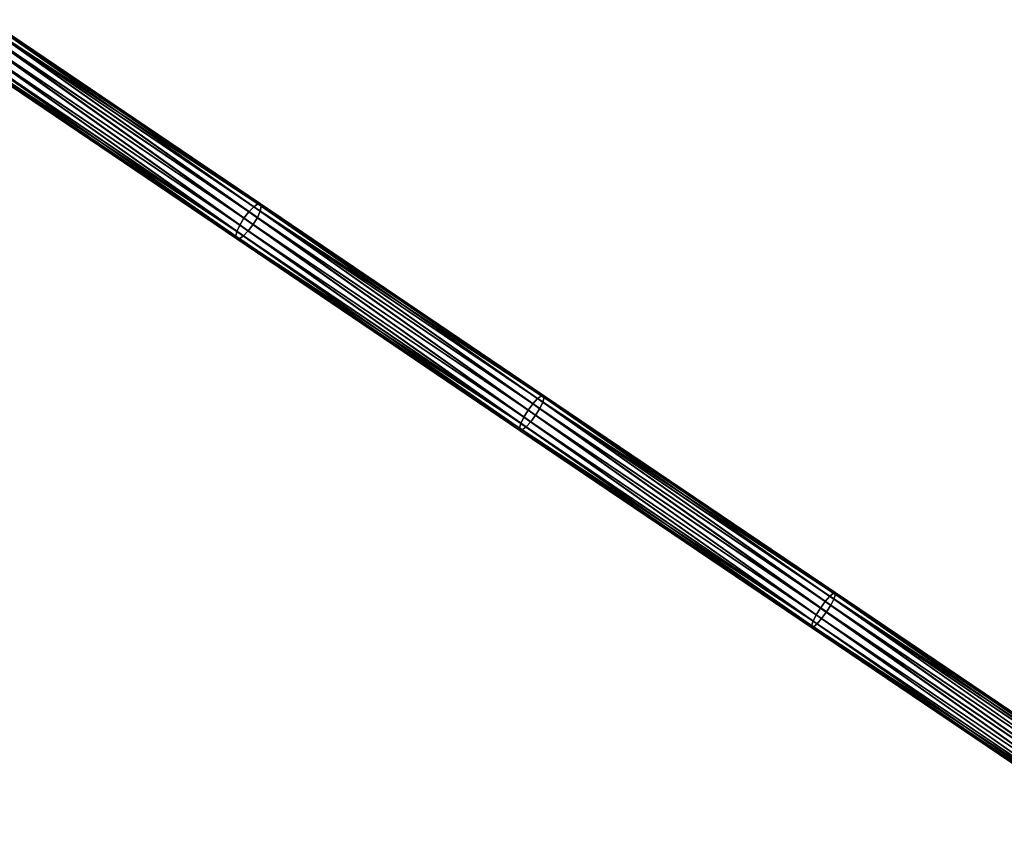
# Model space of a CAD drawing. Header units: millimetres. Extents: x 64 to 3333, y 103 to 3347.
# Tile 173 of 256: x 1963 to 2080, y 1527 to 1623. Entities that reach past the tile are written whole.
import ezdxf

# ---------------------------------------------------------------- set-up
doc = ezdxf.new("R2010")
doc.units = ezdxf.units.MM
doc.header["$LTSCALE"] = 25.4
doc.layers.get('0').update_dxf_attribs({"true_color": 0xff5454})

# ---------------------------------------------------------------- blocks, each defined once
blk = doc.blocks.new('SPIDER-6785-9743.STL')
at = {"color": 0}
mesh = blk.add_polyface(dxfattribs=at)
corners = [(1958.85, 1623.15, 1110.09), (1990.51, 1600.75, 1097.95), (1958.26, 1622.57, 1109.57), (1991.08, 1601.35, 1098.47)]
mesh.append_faces([[corners[k] for k in face] for face in [(0, 1, 2), (1, 0, 3)]], dxfattribs={"vtx0": -1, "color": 0})
mesh = blk.add_polyface(dxfattribs=at)
corners = [(1958.85, 1623.15, 1110.09), (1991.56, 1601.68, 1099.26), (1991.08, 1601.35, 1098.47), (1959.36, 1623.46, 1110.86)]
mesh.append_faces([[corners[k] for k in face] for face in [(0, 1, 2), (1, 0, 3)]], dxfattribs={"vtx0": -1, "color": 0})
mesh = blk.add_polyface(dxfattribs=at)
corners = [(1959.36, 1623.46, 1110.86), (1991.87, 1601.7, 1100.18), (1991.56, 1601.68, 1099.26), (1959.72, 1623.45, 1111.77)]
mesh.append_faces([[corners[k] for k in face] for face in [(0, 1, 2), (1, 0, 3)]], dxfattribs={"vtx0": -1, "color": 0})
mesh = blk.add_polyface(dxfattribs=at)
corners = [(1959.72, 1623.45, 1111.77), (1991.97, 1601.4, 1101.1), (1991.87, 1601.7, 1100.18), (1959.86, 1623.12, 1112.68)]
mesh.append_faces([[corners[k] for k in face] for face in [(0, 1, 2), (1, 0, 3)]], dxfattribs={"vtx0": -1, "color": 0})
mesh = blk.add_polyface(dxfattribs=at)
corners = [(1959.86, 1623.12, 1112.68), (1991.84, 1600.83, 1101.89), (1991.97, 1601.4, 1101.1), (1959.76, 1622.53, 1113.45)]
mesh.append_faces([[corners[k] for k in face] for face in [(0, 1, 2), (1, 0, 3)]], dxfattribs={"vtx0": -1, "color": 0})
mesh = blk.add_polyface(dxfattribs=at)
corners = [(1957.67, 1621.81, 1109.39), (1989.43, 1599.17, 1097.95), (1957.18, 1620.99, 1109.57), (1989.93, 1599.99, 1097.77)]
mesh.append_faces([[corners[k] for k in face] for face in [(0, 1, 2), (1, 0, 3)]], dxfattribs={"vtx0": -1, "color": 0})
mesh = blk.add_polyface(dxfattribs=at)
corners = [(1958.26, 1622.57, 1109.57), (1989.93, 1599.99, 1097.77), (1957.67, 1621.81, 1109.39), (1990.51, 1600.75, 1097.95)]
mesh.append_faces([[corners[k] for k in face] for face in [(0, 1, 2), (1, 0, 3)]], dxfattribs={"vtx0": -1, "color": 0})
mesh = blk.add_polyface(dxfattribs=at)
corners = [(1991.01, 1599.26, 1102.59), (1959.45, 1621.77, 1113.96), (1958.96, 1620.94, 1114.14), (1991.51, 1600.08, 1102.41)]
mesh.append_faces([[corners[k] for k in face] for face in [(0, 1, 2), (1, 0, 3)]], dxfattribs={"vtx0": -1, "color": 0})
mesh = blk.add_polyface(dxfattribs=at)
corners = [(1991.51, 1600.08, 1102.41), (1959.76, 1622.53, 1113.45), (1959.45, 1621.77, 1113.96), (1991.84, 1600.83, 1101.89)]
mesh.append_faces([[corners[k] for k in face] for face in [(0, 1, 2), (1, 0, 3)]], dxfattribs={"vtx0": -1, "color": 0})
mesh = blk.add_polyface(dxfattribs=at)
corners = [(1957.18, 1620.99, 1109.57), (1989.1, 1598.42, 1098.47), (1956.87, 1620.22, 1110.09), (1989.43, 1599.17, 1097.95)]
mesh.append_faces([[corners[k] for k in face] for face in [(0, 1, 2), (1, 0, 3)]], dxfattribs={"vtx0": -1, "color": 0})
mesh = blk.add_polyface(dxfattribs=at)
corners = [(1990.43, 1598.49, 1102.41), (1958.96, 1620.94, 1114.14), (1958.38, 1620.18, 1113.96), (1991.01, 1599.26, 1102.59)]
mesh.append_faces([[corners[k] for k in face] for face in [(0, 1, 2), (1, 0, 3)]], dxfattribs={"vtx0": -1, "color": 0})
mesh = blk.add_polyface(dxfattribs=at)
corners = [(1988.97, 1597.85, 1099.26), (1956.87, 1620.22, 1110.09), (1989.1, 1598.42, 1098.47), (1956.78, 1619.63, 1110.86)]
mesh.append_faces([[corners[k] for k in face] for face in [(0, 1, 2), (1, 0, 3)]], dxfattribs={"vtx0": -1, "color": 0})
mesh = blk.add_polyface(dxfattribs=at)
corners = [(1989.07, 1597.55, 1100.18), (1956.78, 1619.63, 1110.86), (1988.97, 1597.85, 1099.26), (1956.92, 1619.3, 1111.77)]
mesh.append_faces([[corners[k] for k in face] for face in [(0, 1, 2), (1, 0, 3)]], dxfattribs={"vtx0": -1, "color": 0})
mesh = blk.add_polyface(dxfattribs=at)
corners = [(1989.86, 1597.9, 1101.89), (1957.27, 1619.3, 1112.68), (1989.38, 1597.57, 1101.1), (1957.78, 1619.6, 1113.45)]
mesh.append_faces([[corners[k] for k in face] for face in [(0, 1, 2), (1, 0, 3)]], dxfattribs={"vtx0": -1, "color": 0})
mesh = blk.add_polyface(dxfattribs=at)
corners = [(1989.86, 1597.9, 1101.89), (1958.38, 1620.18, 1113.96), (1957.78, 1619.6, 1113.45), (1990.43, 1598.49, 1102.41)]
mesh.append_faces([[corners[k] for k in face] for face in [(0, 1, 2), (1, 0, 3)]], dxfattribs={"vtx0": -1, "color": 0})
mesh = blk.add_polyface(dxfattribs=at)
corners = [(1989.38, 1597.57, 1101.1), (1956.92, 1619.3, 1111.77), (1989.07, 1597.55, 1100.18), (1957.27, 1619.3, 1112.68)]
mesh.append_faces([[corners[k] for k in face] for face in [(0, 1, 2), (1, 0, 3)]], dxfattribs={"vtx0": -1, "color": 0})
mesh = blk.add_polyface(dxfattribs=at)
corners = [(1991.08, 1601.35, 1098.47), (2024.07, 1578.05, 1088.07), (1990.51, 1600.75, 1097.95), (2024.62, 1578.66, 1088.6)]
mesh.append_faces([[corners[k] for k in face] for face in [(0, 1, 2), (1, 0, 3)]], dxfattribs={"vtx0": -1, "color": 0})
mesh = blk.add_polyface(dxfattribs=at)
corners = [(1991.08, 1601.35, 1098.47), (2025.07, 1579.01, 1089.39), (2024.62, 1578.66, 1088.6), (1991.56, 1601.68, 1099.26)]
mesh.append_faces([[corners[k] for k in face] for face in [(0, 1, 2), (1, 0, 3)]], dxfattribs={"vtx0": -1, "color": 0})
mesh = blk.add_polyface(dxfattribs=at)
corners = [(2024.88, 1577.5, 1092.58), (1991.84, 1600.83, 1101.89), (1991.51, 1600.08, 1102.41), (2025.24, 1578.24, 1092.05)]
mesh.append_faces([[corners[k] for k in face] for face in [(0, 1, 2), (1, 0, 3)]], dxfattribs={"vtx0": -1, "color": 0})
mesh = blk.add_polyface(dxfattribs=at)
corners = [(1991.56, 1601.68, 1099.26), (2025.34, 1579.05, 1090.33), (2025.07, 1579.01, 1089.39), (1991.87, 1601.7, 1100.18)]
mesh.append_faces([[corners[k] for k in face] for face in [(0, 1, 2), (1, 0, 3)]], dxfattribs={"vtx0": -1, "color": 0})
mesh = blk.add_polyface(dxfattribs=at)
corners = [(1991.97, 1601.4, 1101.1), (2025.24, 1578.24, 1092.05), (2025.4, 1578.78, 1091.26), (1991.84, 1600.83, 1101.89)]
mesh.append_faces([[corners[k] for k in face] for face in [(0, 1, 2), (1, 0, 3)]], dxfattribs={"vtx0": -1, "color": 0})
mesh = blk.add_polyface(dxfattribs=at)
corners = [(1991.87, 1601.7, 1100.18), (2025.4, 1578.78, 1091.26), (2025.34, 1579.05, 1090.33), (1991.97, 1601.4, 1101.1)]
mesh.append_faces([[corners[k] for k in face] for face in [(0, 1, 2), (1, 0, 3)]], dxfattribs={"vtx0": -1, "color": 0})
mesh = blk.add_polyface(dxfattribs=at)
corners = [(1989.93, 1599.99, 1097.77), (2023, 1576.47, 1088.07), (1989.43, 1599.17, 1097.95), (2023.5, 1577.28, 1087.88)]
mesh.append_faces([[corners[k] for k in face] for face in [(0, 1, 2), (1, 0, 3)]], dxfattribs={"vtx0": -1, "color": 0})
mesh = blk.add_polyface(dxfattribs=at)
corners = [(1990.51, 1600.75, 1097.95), (2023.5, 1577.28, 1087.88), (1989.93, 1599.99, 1097.77), (2024.07, 1578.05, 1088.07)]
mesh.append_faces([[corners[k] for k in face] for face in [(0, 1, 2), (1, 0, 3)]], dxfattribs={"vtx0": -1, "color": 0})
mesh = blk.add_polyface(dxfattribs=at)
corners = [(2024.38, 1576.69, 1092.77), (1991.51, 1600.08, 1102.41), (1991.01, 1599.26, 1102.59), (2024.88, 1577.5, 1092.58)]
mesh.append_faces([[corners[k] for k in face] for face in [(0, 1, 2), (1, 0, 3)]], dxfattribs={"vtx0": -1, "color": 0})
mesh = blk.add_polyface(dxfattribs=at)
corners = [(1989.43, 1599.17, 1097.95), (2022.64, 1575.73, 1088.6), (1989.1, 1598.42, 1098.47), (2023, 1576.47, 1088.07)]
mesh.append_faces([[corners[k] for k in face] for face in [(0, 1, 2), (1, 0, 3)]], dxfattribs={"vtx0": -1, "color": 0})
mesh = blk.add_polyface(dxfattribs=at)
corners = [(2023.26, 1575.31, 1092.05), (1990.43, 1598.49, 1102.41), (1989.86, 1597.9, 1101.89), (2023.81, 1575.92, 1092.58)]
mesh.append_faces([[corners[k] for k in face] for face in [(0, 1, 2), (1, 0, 3)]], dxfattribs={"vtx0": -1, "color": 0})
mesh = blk.add_polyface(dxfattribs=at)
corners = [(2023.81, 1575.92, 1092.58), (1991.01, 1599.26, 1102.59), (1990.43, 1598.49, 1102.41), (2024.38, 1576.69, 1092.77)]
mesh.append_faces([[corners[k] for k in face] for face in [(0, 1, 2), (1, 0, 3)]], dxfattribs={"vtx0": -1, "color": 0})
mesh = blk.add_polyface(dxfattribs=at)
corners = [(2022.48, 1575.18, 1089.39), (1989.1, 1598.42, 1098.47), (2022.64, 1575.73, 1088.6), (1988.97, 1597.85, 1099.26)]
mesh.append_faces([[corners[k] for k in face] for face in [(0, 1, 2), (1, 0, 3)]], dxfattribs={"vtx0": -1, "color": 0})
mesh = blk.add_polyface(dxfattribs=at)
corners = [(2022.54, 1574.91, 1090.33), (1988.97, 1597.85, 1099.26), (2022.48, 1575.18, 1089.39), (1989.07, 1597.55, 1100.18)]
mesh.append_faces([[corners[k] for k in face] for face in [(0, 1, 2), (1, 0, 3)]], dxfattribs={"vtx0": -1, "color": 0})
mesh = blk.add_polyface(dxfattribs=at)
corners = [(2022.81, 1574.96, 1091.26), (1989.07, 1597.55, 1100.18), (2022.54, 1574.91, 1090.33), (1989.38, 1597.57, 1101.1)]
mesh.append_faces([[corners[k] for k in face] for face in [(0, 1, 2), (1, 0, 3)]], dxfattribs={"vtx0": -1, "color": 0})
mesh = blk.add_polyface(dxfattribs=at)
corners = [(2023.26, 1575.31, 1092.05), (1989.38, 1597.57, 1101.1), (2022.81, 1574.96, 1091.26), (1989.86, 1597.9, 1101.89)]
mesh.append_faces([[corners[k] for k in face] for face in [(0, 1, 2), (1, 0, 3)]], dxfattribs={"vtx0": -1, "color": 0})
mesh = blk.add_polyface(dxfattribs=at)
corners = [(2024.62, 1578.66, 1088.6), (2059.57, 1555.67, 1081.36), (2059.15, 1555.3, 1080.56), (2025.07, 1579.01, 1089.39)]
mesh.append_faces([[corners[k] for k in face] for face in [(0, 1, 2), (1, 0, 3)]], dxfattribs={"vtx0": -1, "color": 0})
mesh = blk.add_polyface(dxfattribs=at)
corners = [(2025.07, 1579.01, 1089.39), (2059.8, 1555.74, 1082.31), (2059.57, 1555.67, 1081.36), (2025.34, 1579.05, 1090.33)]
mesh.append_faces([[corners[k] for k in face] for face in [(0, 1, 2), (1, 0, 3)]], dxfattribs={"vtx0": -1, "color": 0})
mesh = blk.add_polyface(dxfattribs=at)
corners = [(2025.4, 1578.78, 1091.26), (2059.64, 1554.97, 1084.05), (2059.83, 1555.49, 1083.25), (2025.24, 1578.24, 1092.05)]
mesh.append_faces([[corners[k] for k in face] for face in [(0, 1, 2), (1, 0, 3)]], dxfattribs={"vtx0": -1, "color": 0})
mesh = blk.add_polyface(dxfattribs=at)
corners = [(2025.34, 1579.05, 1090.33), (2059.83, 1555.49, 1083.25), (2059.8, 1555.74, 1082.31), (2025.4, 1578.78, 1091.26)]
mesh.append_faces([[corners[k] for k in face] for face in [(0, 1, 2), (1, 0, 3)]], dxfattribs={"vtx0": -1, "color": 0})
mesh = blk.add_polyface(dxfattribs=at)
corners = [(2024.07, 1578.05, 1088.07), (2058.06, 1553.9, 1079.84), (2023.5, 1577.28, 1087.88), (2058.62, 1554.68, 1080.03)]
mesh.append_faces([[corners[k] for k in face] for face in [(0, 1, 2), (1, 0, 3)]], dxfattribs={"vtx0": -1, "color": 0})
mesh = blk.add_polyface(dxfattribs=at)
corners = [(2024.62, 1578.66, 1088.6), (2058.62, 1554.68, 1080.03), (2024.07, 1578.05, 1088.07), (2059.15, 1555.3, 1080.56)]
mesh.append_faces([[corners[k] for k in face] for face in [(0, 1, 2), (1, 0, 3)]], dxfattribs={"vtx0": -1, "color": 0})
mesh = blk.add_polyface(dxfattribs=at)
corners = [(2059.26, 1554.25, 1084.58), (2025.24, 1578.24, 1092.05), (2024.88, 1577.5, 1092.58), (2059.64, 1554.97, 1084.05)]
mesh.append_faces([[corners[k] for k in face] for face in [(0, 1, 2), (1, 0, 3)]], dxfattribs={"vtx0": -1, "color": 0})
mesh = blk.add_polyface(dxfattribs=at)
corners = [(2023, 1576.47, 1088.07), (2057.17, 1552.37, 1080.56), (2022.64, 1575.73, 1088.6), (2057.55, 1553.09, 1080.03)]
mesh.append_faces([[corners[k] for k in face] for face in [(0, 1, 2), (1, 0, 3)]], dxfattribs={"vtx0": -1, "color": 0})
mesh = blk.add_polyface(dxfattribs=at)
corners = [(2023.5, 1577.28, 1087.88), (2057.55, 1553.09, 1080.03), (2023, 1576.47, 1088.07), (2058.06, 1553.9, 1079.84)]
mesh.append_faces([[corners[k] for k in face] for face in [(0, 1, 2), (1, 0, 3)]], dxfattribs={"vtx0": -1, "color": 0})
mesh = blk.add_polyface(dxfattribs=at)
corners = [(2058.18, 1552.66, 1084.58), (2024.38, 1576.69, 1092.77), (2023.81, 1575.92, 1092.58), (2058.75, 1553.44, 1084.77)]
mesh.append_faces([[corners[k] for k in face] for face in [(0, 1, 2), (1, 0, 3)]], dxfattribs={"vtx0": -1, "color": 0})
mesh = blk.add_polyface(dxfattribs=at)
corners = [(2058.75, 1553.44, 1084.77), (2024.88, 1577.5, 1092.58), (2024.38, 1576.69, 1092.77), (2059.26, 1554.25, 1084.58)]
mesh.append_faces([[corners[k] for k in face] for face in [(0, 1, 2), (1, 0, 3)]], dxfattribs={"vtx0": -1, "color": 0})
mesh = blk.add_polyface(dxfattribs=at)
corners = [(2056.98, 1551.85, 1081.36), (2022.64, 1575.73, 1088.6), (2057.17, 1552.37, 1080.56), (2022.48, 1575.18, 1089.39)]
mesh.append_faces([[corners[k] for k in face] for face in [(0, 1, 2), (1, 0, 3)]], dxfattribs={"vtx0": -1, "color": 0})
mesh = blk.add_polyface(dxfattribs=at)
corners = [(2057.66, 1552.04, 1084.05), (2022.81, 1574.96, 1091.26), (2057.24, 1551.67, 1083.25), (2023.26, 1575.31, 1092.05)]
mesh.append_faces([[corners[k] for k in face] for face in [(0, 1, 2), (1, 0, 3)]], dxfattribs={"vtx0": -1, "color": 0})
mesh = blk.add_polyface(dxfattribs=at)
corners = [(2057.66, 1552.04, 1084.05), (2023.81, 1575.92, 1092.58), (2023.26, 1575.31, 1092.05), (2058.18, 1552.66, 1084.58)]
mesh.append_faces([[corners[k] for k in face] for face in [(0, 1, 2), (1, 0, 3)]], dxfattribs={"vtx0": -1, "color": 0})
mesh = blk.add_polyface(dxfattribs=at)
corners = [(2057, 1551.6, 1082.31), (2022.48, 1575.18, 1089.39), (2056.98, 1551.85, 1081.36), (2022.54, 1574.91, 1090.33)]
mesh.append_faces([[corners[k] for k in face] for face in [(0, 1, 2), (1, 0, 3)]], dxfattribs={"vtx0": -1, "color": 0})
mesh = blk.add_polyface(dxfattribs=at)
corners = [(2057.24, 1551.67, 1083.25), (2022.54, 1574.91, 1090.33), (2057, 1551.6, 1082.31), (2022.81, 1574.96, 1091.26)]
mesh.append_faces([[corners[k] for k in face] for face in [(0, 1, 2), (1, 0, 3)]], dxfattribs={"vtx0": -1, "color": 0})
mesh = blk.add_polyface(dxfattribs=at)
corners = [(2059.15, 1555.3, 1080.56), (2096.61, 1530.62, 1074.93), (2096.22, 1530.22, 1074.13), (2059.57, 1555.67, 1081.36)]
mesh.append_faces([[corners[k] for k in face] for face in [(0, 1, 2), (1, 0, 3)]], dxfattribs={"vtx0": -1, "color": 0})
mesh = blk.add_polyface(dxfattribs=at)
corners = [(2059.57, 1555.67, 1081.36), (2096.81, 1530.71, 1075.88), (2096.61, 1530.62, 1074.93), (2059.8, 1555.74, 1082.31)]
mesh.append_faces([[corners[k] for k in face] for face in [(0, 1, 2), (1, 0, 3)]], dxfattribs={"vtx0": -1, "color": 0})
mesh = blk.add_polyface(dxfattribs=at)
corners = [(2059.83, 1555.49, 1083.25), (2096.57, 1529.99, 1077.64), (2096.79, 1530.49, 1076.83), (2059.64, 1554.97, 1084.05)]
mesh.append_faces([[corners[k] for k in face] for face in [(0, 1, 2), (1, 0, 3)]], dxfattribs={"vtx0": -1, "color": 0})
mesh = blk.add_polyface(dxfattribs=at)
corners = [(2059.8, 1555.74, 1082.31), (2096.79, 1530.49, 1076.83), (2096.81, 1530.71, 1075.88), (2059.83, 1555.49, 1083.25)]
mesh.append_faces([[corners[k] for k in face] for face in [(0, 1, 2), (1, 0, 3)]], dxfattribs={"vtx0": -1, "color": 0})
mesh = blk.add_polyface(dxfattribs=at)
corners = [(2058.62, 1554.68, 1080.03), (2095.16, 1528.81, 1073.4), (2058.06, 1553.9, 1079.84), (2095.71, 1529.59, 1073.59)]
mesh.append_faces([[corners[k] for k in face] for face in [(0, 1, 2), (1, 0, 3)]], dxfattribs={"vtx0": -1, "color": 0})
mesh = blk.add_polyface(dxfattribs=at)
corners = [(2059.15, 1555.3, 1080.56), (2095.71, 1529.59, 1073.59), (2058.62, 1554.68, 1080.03), (2096.22, 1530.22, 1074.13)]
mesh.append_faces([[corners[k] for k in face] for face in [(0, 1, 2), (1, 0, 3)]], dxfattribs={"vtx0": -1, "color": 0})
mesh = blk.add_polyface(dxfattribs=at)
corners = [(2096.17, 1529.28, 1078.18), (2059.64, 1554.97, 1084.05), (2059.26, 1554.25, 1084.58), (2096.57, 1529.99, 1077.64)]
mesh.append_faces([[corners[k] for k in face] for face in [(0, 1, 2), (1, 0, 3)]], dxfattribs={"vtx0": -1, "color": 0})
mesh = blk.add_polyface(dxfattribs=at)
corners = [(2058.06, 1553.9, 1079.84), (2094.64, 1528, 1073.59), (2057.55, 1553.09, 1080.03), (2095.16, 1528.81, 1073.4)]
mesh.append_faces([[corners[k] for k in face] for face in [(0, 1, 2), (1, 0, 3)]], dxfattribs={"vtx0": -1, "color": 0})
mesh = blk.add_polyface(dxfattribs=at)
corners = [(2095.1, 1527.69, 1078.18), (2058.75, 1553.44, 1084.77), (2058.18, 1552.66, 1084.58), (2095.65, 1528.47, 1078.37)]
mesh.append_faces([[corners[k] for k in face] for face in [(0, 1, 2), (1, 0, 3)]], dxfattribs={"vtx0": -1, "color": 0})
mesh = blk.add_polyface(dxfattribs=at)
corners = [(2095.65, 1528.47, 1078.37), (2059.26, 1554.25, 1084.58), (2058.75, 1553.44, 1084.77), (2096.17, 1529.28, 1078.18)]
mesh.append_faces([[corners[k] for k in face] for face in [(0, 1, 2), (1, 0, 3)]], dxfattribs={"vtx0": -1, "color": 0})
mesh = blk.add_polyface(dxfattribs=at)
corners = [(2094.02, 1526.79, 1074.93), (2057.17, 1552.37, 1080.56), (2094.24, 1527.29, 1074.13), (2056.98, 1551.85, 1081.36)]
mesh.append_faces([[corners[k] for k in face] for face in [(0, 1, 2), (1, 0, 3)]], dxfattribs={"vtx0": -1, "color": 0})
mesh = blk.add_polyface(dxfattribs=at)
corners = [(2057.55, 1553.09, 1080.03), (2094.24, 1527.29, 1074.13), (2057.17, 1552.37, 1080.56), (2094.64, 1528, 1073.59)]
mesh.append_faces([[corners[k] for k in face] for face in [(0, 1, 2), (1, 0, 3)]], dxfattribs={"vtx0": -1, "color": 0})
mesh = blk.add_polyface(dxfattribs=at)
corners = [(2094.59, 1527.06, 1077.64), (2057.24, 1551.67, 1083.25), (2094.21, 1526.66, 1076.83), (2057.66, 1552.04, 1084.05)]
mesh.append_faces([[corners[k] for k in face] for face in [(0, 1, 2), (1, 0, 3)]], dxfattribs={"vtx0": -1, "color": 0})
mesh = blk.add_polyface(dxfattribs=at)
corners = [(2094.59, 1527.06, 1077.64), (2058.18, 1552.66, 1084.58), (2057.66, 1552.04, 1084.05), (2095.1, 1527.69, 1078.18)]
mesh.append_faces([[corners[k] for k in face] for face in [(0, 1, 2), (1, 0, 3)]], dxfattribs={"vtx0": -1, "color": 0})
mesh = blk.add_polyface(dxfattribs=at)
corners = [(2094, 1526.57, 1075.88), (2056.98, 1551.85, 1081.36), (2094.02, 1526.79, 1074.93), (2057, 1551.6, 1082.31)]
mesh.append_faces([[corners[k] for k in face] for face in [(0, 1, 2), (1, 0, 3)]], dxfattribs={"vtx0": -1, "color": 0})
mesh = blk.add_polyface(dxfattribs=at)
corners = [(2094.21, 1526.66, 1076.83), (2057, 1551.6, 1082.31), (2094, 1526.57, 1075.88), (2057.24, 1551.67, 1083.25)]
mesh.append_faces([[corners[k] for k in face] for face in [(0, 1, 2), (1, 0, 3)]], dxfattribs={"vtx0": -1, "color": 0})

msp = doc.modelspace()

# ---------------------------------------------------------------- block references
at = {"color": 250, "true_color": 0x262626}
msp.add_blockref('SPIDER-6785-9743.STL', (0, 0), dxfattribs=at)

doc.saveas('drawing.dxf')
